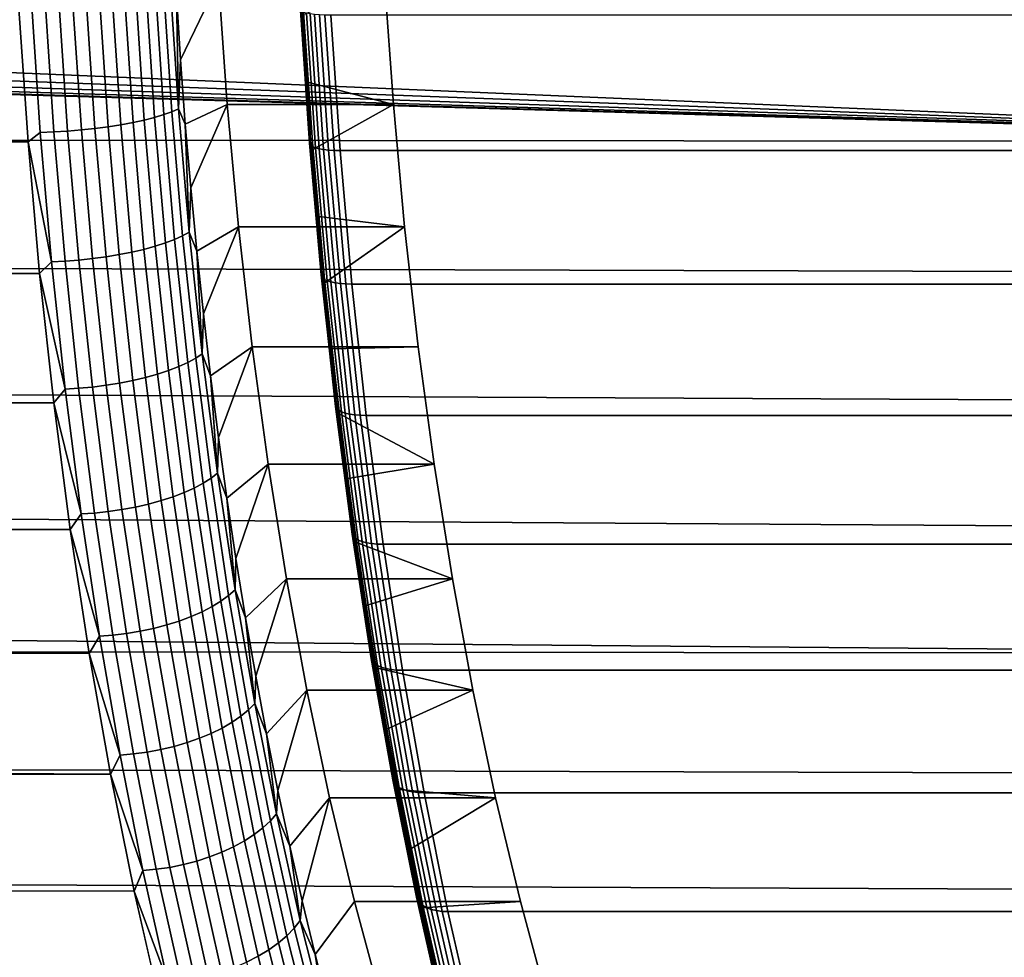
# Model space of a CAD drawing. Header units: metres. Extents: x -22 to 244, y -22 to 22.
# Tile 109 of 146: x 103.32 to 109.73, y -8.81 to -2.71. Entities that reach past the tile are written whole.
import ezdxf

# ---------------------------------------------------------------- set-up
doc = ezdxf.new("R2010")
doc.units = ezdxf.units.M
doc.layers.add('solid_10_151_113_XXX', color=7, linetype='CONTINUOUS')

msp = doc.modelspace()

# ---------------------------------------------------------------- linework, layer by layer
at = {"layer": 'solid_10_151_113_XXX'}
for points in [[(104.205322, -2.504207, 185.833069), (104.2603, -3.3271, 185.682022), (104.312469, -3.30823, 185.61142), (104.257805, -2.490004, 185.761597)], [(104.257805, -2.490004, 185.761597), (104.312469, -3.30823, 185.61142), (104.356155, -3.28887, 185.535385), (104.301811, -2.475432, 185.684692)], [(104.301811, -2.475432, 185.684692), (104.356155, -3.28887, 185.535385), (104.342003, -2.550946, 185.588974)], [(104.616455, -2.45598, 184.834915), (104.342003, -2.550946, 185.588974), (104.368996, -2.97085, 185.514816)], [(104.616455, -2.45598, 184.834915), (104.368996, -2.97085, 185.514816), (104.400085, -3.388404, 185.429398), (104.67334, -3.261415, 184.67865)], [(105.753998, -3.261642, 185.071915), (105.697098, -2.455926, 185.228256), (104.616455, -2.45598, 184.834915), (104.67334, -3.261415, 184.67865)], [(105.19799, -3.116286, 186.599533), (105.169701, -2.675573, 186.677261), (105.697098, -2.455926, 185.228256), (105.753998, -3.261642, 185.071915)], [(103.842117, -2.563702, 186.080292), (103.898399, -3.406145, 185.925659), (103.981316, -3.39307, 185.893753), (103.925247, -2.55386, 186.047791)], [(103.925247, -2.55386, 186.047791), (103.981316, -3.39307, 185.893753), (104.059921, -3.378435, 185.852859), (104.004097, -2.542845, 186.006241)], [(104.004097, -2.542845, 186.006241), (104.059921, -3.378435, 185.852859), (104.133224, -3.362425, 185.803513), (104.07766, -2.530795, 185.956161)], [(104.07766, -2.530795, 185.956161), (104.133224, -3.362425, 185.803513), (104.200294, -3.345241, 185.746338), (104.14502, -2.517861, 185.898193)], [(104.14502, -2.517861, 185.898193), (104.200294, -3.345241, 185.746338), (104.2603, -3.3271, 185.682022), (104.205322, -2.504207, 185.833069)], [(104.356155, -3.28887, 185.535385), (104.368996, -2.97085, 185.514816), (104.342003, -2.550946, 185.588974)], [(103.39994, -2.591557, 186.096985), (103.317757, -2.638217, 186.064011), (103.376709, -3.504697, 185.902054), (103.456833, -3.443153, 185.940674)], [(103.39994, -2.591557, 186.096985), (103.456833, -3.443153, 185.940674), (103.545029, -3.439889, 185.957275), (103.48819, -2.589099, 186.113434)], [(103.48819, -2.589099, 186.113434), (103.545029, -3.439889, 185.957275), (103.634407, -3.434475, 185.964096), (103.57766, -2.585024, 186.12001)], [(103.57766, -2.585024, 186.12001), (103.634407, -3.434475, 185.964096), (103.723846, -3.426979, 185.96106), (103.667221, -2.579382, 186.116638)], [(103.667221, -2.579382, 186.116638), (103.723846, -3.426979, 185.96106), (103.81221, -3.417496, 185.948181), (103.755745, -2.572245, 186.103333)], [(103.755745, -2.572245, 186.103333), (103.81221, -3.417496, 185.948181), (103.898399, -3.406145, 185.925659), (103.842117, -2.563702, 186.080292)], [(103.376709, -3.504697, 185.902054), (103.317757, -2.638217, 186.064011), (21.33289, -2.675408, 156.217194), (21.25807, -3.216284, 156.080338)], [(96.060249, -2.636428, 150.374207), (113.939171, -2.638217, 156.881927), (113.880226, -3.504698, 157.043884), (95.839226, -2.739319, 150.312714)], [(105.209015, -3.512395, 186.604813), (105.14994, -2.644012, 186.767136), (105.155495, -2.636999, 186.725235), (105.214417, -3.503079, 186.563354)], [(105.209709, -3.521327, 186.646713), (105.150482, -2.650736, 186.809448), (105.14994, -2.644012, 186.767136), (105.209015, -3.512395, 186.604813)], [(105.216484, -3.529694, 186.688187), (105.157112, -2.657034, 186.851303), (105.150482, -2.650736, 186.809448), (105.209709, -3.521327, 186.646713)], [(105.155495, -2.636999, 186.725235), (105.169701, -2.675573, 186.677261), (105.19799, -3.116286, 186.599533)], [(105.214417, -3.503079, 186.563354), (105.155495, -2.636999, 186.725235), (105.19799, -3.116286, 186.599533)], [(105.229195, -3.537323, 186.728394), (105.169693, -2.662777, 186.891861), (105.157112, -2.657034, 186.851303), (105.216484, -3.529694, 186.688187)], [(105.247581, -3.544061, 186.766495), (105.187973, -2.667849, 186.930267), (105.169693, -2.662777, 186.891861), (105.229195, -3.537323, 186.728394)], [(105.271278, -3.549768, 186.801727), (105.211578, -2.672146, 186.965775), (105.187973, -2.667849, 186.930267), (105.247581, -3.544061, 186.766495)], [(105.299805, -3.55433, 186.833374), (105.240021, -2.675579, 186.997635), (105.211578, -2.672146, 186.965775), (105.271278, -3.549768, 186.801727)], [(105.332565, -3.557652, 186.860794), (105.27272, -2.67808, 187.025208), (105.240021, -2.675579, 186.997635), (105.299805, -3.55433, 186.833374)], [(105.368896, -3.559668, 186.883423), (105.309021, -2.679597, 187.047913), (105.27272, -2.67808, 187.025208), (105.332565, -3.557652, 186.860794)], [(105.309021, -2.679597, 187.047913), (105.368896, -3.559668, 186.883423), (105.407654, -3.560335, 186.900635), (105.347771, -2.6801, 187.06517)], [(232.582153, -2.680048, 233.374695), (105.347771, -2.6801, 187.06517), (105.407654, -3.560335, 186.900635), (232.642029, -3.560277, 233.210175)], [(95.612549, -2.82217, 150.246033), (95.839226, -2.739319, 150.312714), (113.880226, -3.504698, 157.043884)], [(95.38166, -2.884651, 150.17424), (95.612549, -2.82217, 150.246033), (113.880226, -3.504698, 157.043884)], [(94.914108, -2.947381, 150.016647), (95.148178, -2.926469, 150.09761), (113.880226, -3.504698, 157.043884)], [(95.148178, -2.926469, 150.09761), (95.38166, -2.884651, 150.17424), (113.880226, -3.504698, 157.043884)], [(94.680328, -2.947366, 149.931549), (113.880226, -3.504698, 157.043884), (21.228119, -3.408372, 123.29821)], [(94.680328, -2.947366, 149.931549), (94.914108, -2.947381, 150.016647), (113.880226, -3.504698, 157.043884)], [(104.356155, -3.28887, 185.535385), (104.400085, -3.388404, 185.429398), (104.368996, -2.97085, 185.514816)], [(105.214417, -3.503079, 186.563354), (105.19799, -3.116286, 186.599533), (105.753998, -3.261642, 185.071915), (105.230568, -3.554358, 186.51004)], [(103.376709, -3.504697, 185.902054), (21.25807, -3.216284, 156.080338), (21.168734, -3.75962, 155.916489)], [(104.67334, -3.261415, 184.67865), (104.400085, -3.388404, 185.429398), (104.435242, -3.803153, 185.332809)], [(104.67334, -3.261415, 184.67865), (104.435242, -3.803153, 185.332809), (104.474426, -4.214756, 185.225143), (104.746208, -4.056564, 184.478439)], [(105.826828, -4.056328, 184.871826), (105.753998, -3.261642, 185.071915), (104.67334, -3.261415, 184.67865), (104.746208, -4.056564, 184.478439)], [(105.26741, -3.989536, 186.408813), (105.230568, -3.554358, 186.51004), (105.753998, -3.261642, 185.071915), (105.826828, -4.056328, 184.871826)], [(104.200294, -3.345241, 185.746338), (104.27108, -4.162462, 185.551865), (104.330696, -4.139889, 185.488617), (104.2603, -3.3271, 185.682022)], [(104.2603, -3.3271, 185.682022), (104.330696, -4.139889, 185.488617), (104.382469, -4.11641, 185.419098), (104.312469, -3.30823, 185.61142)], [(104.312469, -3.30823, 185.61142), (104.382469, -4.11641, 185.419098), (104.425743, -4.092319, 185.344193), (104.356155, -3.28887, 185.535385)], [(104.356155, -3.28887, 185.535385), (104.425743, -4.092319, 185.344193), (104.400085, -3.388404, 185.429398)], [(103.898399, -3.406145, 185.925659), (103.970467, -4.238245, 185.727646), (104.053108, -4.221975, 185.696503), (103.981316, -3.39307, 185.893753)], [(103.981316, -3.39307, 185.893753), (104.053108, -4.221975, 185.696503), (104.131401, -4.203765, 185.656464), (104.059921, -3.378435, 185.852859)], [(104.059921, -3.378435, 185.852859), (104.131401, -4.203765, 185.656464), (104.204369, -4.183844, 185.608047), (104.133224, -3.362425, 185.803513)], [(104.133224, -3.362425, 185.803513), (104.204369, -4.183844, 185.608047), (104.27108, -4.162462, 185.551865), (104.200294, -3.345241, 185.746338)], [(104.425743, -4.092319, 185.344193), (104.435242, -3.803153, 185.332809), (104.400085, -3.388404, 185.429398)], [(113.804756, -4.36015, 157.251236), (21.108953, -4.081923, 123.430359), (21.228119, -3.408372, 123.29821), (113.880226, -3.504698, 157.043884)], [(103.456833, -3.443153, 185.940674), (103.376709, -3.504697, 185.902054), (103.529686, -4.284294, 185.740524)], [(103.456833, -3.443153, 185.940674), (103.529686, -4.284294, 185.740524), (103.617813, -4.280231, 185.757309), (103.545029, -3.439889, 185.957275)], [(103.545029, -3.439889, 185.957275), (103.617813, -4.280231, 185.757309), (103.707077, -4.273494, 185.764435), (103.634407, -3.434475, 185.964096)], [(103.634407, -3.434475, 185.964096), (103.707077, -4.273494, 185.764435), (103.796356, -4.264167, 185.761841), (103.723846, -3.426979, 185.96106)], [(103.723846, -3.426979, 185.96106), (103.796356, -4.264167, 185.761841), (103.884521, -4.252368, 185.749527), (103.81221, -3.417496, 185.948181)], [(103.81221, -3.417496, 185.948181), (103.884521, -4.252368, 185.749527), (103.970467, -4.238245, 185.727646), (103.898399, -3.406145, 185.925659)], [(103.452179, -4.36015, 185.694702), (103.376709, -3.504697, 185.902054), (21.168734, -3.75962, 155.916489), (21.064251, -4.306657, 155.724228)], [(103.529686, -4.284294, 185.740524), (103.376709, -3.504697, 185.902054), (103.452179, -4.36015, 185.694702)], [(105.284653, -4.369727, 186.397003), (105.209015, -3.512395, 186.604813), (105.214417, -3.503079, 186.563354), (105.289848, -4.358137, 186.356079)], [(105.285538, -4.38084, 186.43837), (105.209709, -3.521327, 186.646713), (105.209015, -3.512395, 186.604813), (105.284653, -4.369727, 186.397003)], [(105.292488, -4.391248, 186.479355), (105.216484, -3.529694, 186.688187), (105.209709, -3.521327, 186.646713), (105.285538, -4.38084, 186.43837)], [(105.214417, -3.503079, 186.563354), (105.230568, -3.554358, 186.51004), (105.26741, -3.989536, 186.408813)], [(105.289848, -4.358137, 186.356079), (105.214417, -3.503079, 186.563354), (105.26741, -3.989536, 186.408813)], [(105.305367, -4.40074, 186.519104), (105.229195, -3.537323, 186.728394), (105.216484, -3.529694, 186.688187), (105.292488, -4.391248, 186.479355)], [(105.323906, -4.409122, 186.556808), (105.247581, -3.544061, 186.766495), (105.229195, -3.537323, 186.728394), (105.305367, -4.40074, 186.519104)], [(105.347725, -4.416223, 186.591705), (105.271278, -3.549768, 186.801727), (105.247581, -3.544061, 186.766495), (105.323906, -4.409122, 186.556808)], [(105.376343, -4.421897, 186.623093), (105.299805, -3.55433, 186.833374), (105.271278, -3.549768, 186.801727), (105.347725, -4.416223, 186.591705)], [(105.409172, -4.426031, 186.650299), (105.332565, -3.557652, 186.860794), (105.299805, -3.55433, 186.833374), (105.376343, -4.421897, 186.623093)], [(105.445549, -4.428538, 186.672806), (105.368896, -3.559668, 186.883423), (105.332565, -3.557652, 186.860794), (105.409172, -4.426031, 186.650299)], [(105.368896, -3.559668, 186.883423), (105.445549, -4.428538, 186.672806), (105.484329, -4.429368, 186.689987), (105.407654, -3.560335, 186.900635)], [(232.718704, -4.429332, 232.999527), (232.642029, -3.560277, 233.210175), (105.407654, -3.560335, 186.900635), (105.484329, -4.429368, 186.689987)], [(104.425743, -4.092319, 185.344193), (104.474426, -4.214756, 185.225143), (104.435242, -3.803153, 185.332809)], [(105.289848, -4.358137, 186.356079), (105.26741, -3.989536, 186.408813), (105.826828, -4.056328, 184.871826), (105.308502, -4.421575, 186.295929)], [(113.712997, -5.201884, 157.503342), (20.968412, -4.75139, 123.587402), (21.108953, -4.081923, 123.430359), (113.804756, -4.36015, 157.251236)], [(104.382469, -4.11641, 185.419098), (104.467583, -4.912087, 185.185242), (104.510368, -4.883341, 185.111694), (104.425743, -4.092319, 185.344193)], [(104.425743, -4.092319, 185.344193), (104.510368, -4.883341, 185.111694), (104.474426, -4.214756, 185.225143)], [(104.746208, -4.056564, 184.478439), (104.474426, -4.214756, 185.225143), (104.517632, -4.62297, 185.106445)], [(104.746208, -4.056564, 184.478439), (104.517632, -4.62297, 185.106445), (104.564796, -5.027318, 184.976868), (104.834686, -4.837241, 184.235336)], [(105.915329, -4.83724, 184.628662), (105.826828, -4.056328, 184.871826), (104.746208, -4.056564, 184.478439), (104.834686, -4.837241, 184.235336)], [(105.353798, -4.850035, 186.171478), (105.308502, -4.421575, 186.295929), (105.826828, -4.056328, 184.871826), (105.915329, -4.83724, 184.628662)], [(104.204369, -4.183844, 185.608047), (104.290878, -4.992556, 185.370361), (104.357147, -4.967041, 185.315384), (104.27108, -4.162462, 185.551865)], [(104.27108, -4.162462, 185.551865), (104.357147, -4.967041, 185.315384), (104.416298, -4.940105, 185.253418), (104.330696, -4.139889, 185.488617)], [(104.330696, -4.139889, 185.488617), (104.416298, -4.940105, 185.253418), (104.467583, -4.912087, 185.185242), (104.382469, -4.11641, 185.419098)], [(103.970467, -4.238245, 185.727646), (104.058105, -5.057472, 185.486862), (104.140411, -5.038058, 185.45665), (104.053108, -4.221975, 185.696503)], [(104.053108, -4.221975, 185.696503), (104.140411, -5.038058, 185.45665), (104.21833, -5.016328, 185.417648), (104.131401, -4.203765, 185.656464)], [(104.131401, -4.203765, 185.656464), (104.21833, -5.016328, 185.417648), (104.290878, -4.992556, 185.370361), (104.204369, -4.183844, 185.608047)], [(104.510368, -4.883341, 185.111694), (104.517632, -4.62297, 185.106445), (104.474426, -4.214756, 185.225143)], [(103.529686, -4.284294, 185.740524), (103.452179, -4.36015, 185.694702), (103.618271, -5.112422, 185.497116)], [(103.529686, -4.284294, 185.740524), (103.618271, -5.112422, 185.497116), (103.706314, -5.107575, 185.514145), (103.617813, -4.280231, 185.757309)], [(103.617813, -4.280231, 185.757309), (103.706314, -5.107575, 185.514145), (103.795441, -5.099536, 185.521652), (103.707077, -4.273494, 185.764435)], [(103.707077, -4.273494, 185.764435), (103.795441, -5.099536, 185.521652), (103.884529, -5.088406, 185.519577), (103.796356, -4.264167, 185.761841)], [(103.796356, -4.264167, 185.761841), (103.884529, -5.088406, 185.519577), (103.97245, -5.074326, 185.507935), (103.884521, -4.252368, 185.749527)], [(103.884521, -4.252368, 185.749527), (103.97245, -5.074326, 185.507935), (104.058105, -5.057472, 185.486862), (103.970467, -4.238245, 185.727646)], [(103.543938, -5.201884, 185.442596), (103.452179, -4.36015, 185.694702), (21.064251, -4.306657, 155.724228), (20.943882, -4.858377, 155.501816)], [(103.618271, -5.112422, 185.497116), (103.452179, -4.36015, 185.694702), (103.543938, -5.201884, 185.442596)], [(105.376617, -5.21331, 186.144348), (105.284653, -4.369727, 186.397003), (105.289848, -4.358137, 186.356079), (105.381569, -5.199482, 186.104095)], [(105.377731, -5.226568, 186.185074), (105.285538, -4.38084, 186.43837), (105.284653, -4.369727, 186.397003), (105.376617, -5.21331, 186.144348)], [(105.384903, -5.238986, 186.225449), (105.292488, -4.391248, 186.479355), (105.285538, -4.38084, 186.43837), (105.377731, -5.226568, 186.185074)], [(105.289848, -4.358137, 186.356079), (105.308502, -4.421575, 186.295929), (105.353798, -4.850035, 186.171478)], [(105.381569, -5.199482, 186.104095), (105.289848, -4.358137, 186.356079), (105.353798, -4.850035, 186.171478)], [(105.39798, -5.25031, 186.264648), (105.305367, -4.40074, 186.519104), (105.292488, -4.391248, 186.479355), (105.384903, -5.238986, 186.225449)], [(105.416695, -5.26031, 186.301865), (105.323906, -4.409122, 186.556808), (105.305367, -4.40074, 186.519104), (105.39798, -5.25031, 186.264648)], [(105.440666, -5.268782, 186.336365), (105.347725, -4.416223, 186.591705), (105.323906, -4.409122, 186.556808), (105.416695, -5.26031, 186.301865)], [(105.469398, -5.275552, 186.367416), (105.376343, -4.421897, 186.623093), (105.347725, -4.416223, 186.591705), (105.440666, -5.268782, 186.336365)], [(105.502319, -5.280483, 186.394394), (105.409172, -4.426031, 186.650299), (105.376343, -4.421897, 186.623093), (105.469398, -5.275552, 186.367416)], [(105.53875, -5.283474, 186.416748), (105.445549, -4.428538, 186.672806), (105.409172, -4.426031, 186.650299), (105.502319, -5.280483, 186.394394)], [(105.445549, -4.428538, 186.672806), (105.53875, -5.283474, 186.416748), (105.577545, -5.284465, 186.433884), (105.484329, -4.429368, 186.689987)], [(232.81192, -5.28444, 232.743408), (232.718704, -4.429332, 232.999527), (105.484329, -4.429368, 186.689987), (105.577545, -5.284465, 186.433884)], [(104.510368, -4.883341, 185.111694), (104.564796, -5.027318, 184.976868), (104.517632, -4.62297, 185.106445)], [(113.60524, -6.027252, 157.799393), (20.806648, -5.416032, 123.769798), (20.968412, -4.75139, 123.587402), (113.712997, -5.201884, 157.503342)], [(103.543938, -5.201884, 185.442596), (20.943882, -4.858377, 155.501816), (20.806955, -5.414849, 155.247635)], [(104.834686, -4.837241, 184.235336), (104.564796, -5.027318, 184.976868), (104.615891, -5.427581, 184.836472)], [(104.834686, -4.837241, 184.235336), (104.615891, -5.427581, 184.836472), (104.670883, -5.823421, 184.685379), (104.938538, -5.601585, 183.950012)], [(106.019226, -5.601839, 184.343231), (105.915329, -4.83724, 184.628662), (104.834686, -4.837241, 184.235336), (104.938538, -5.601585, 183.950012)], [(105.403252, -5.274528, 186.035583), (105.353798, -4.850035, 186.171478), (105.915329, -4.83724, 184.628662), (106.019226, -5.601839, 184.343231)], [(105.381569, -5.199482, 186.104095), (105.353798, -4.850035, 186.171478), (105.403252, -5.274528, 186.035583)], [(104.416298, -4.940105, 185.253418), (104.516846, -5.725318, 184.977158), (104.567566, -5.692847, 184.910538), (104.467583, -4.912087, 185.185242)], [(104.467583, -4.912087, 185.185242), (104.567566, -5.692847, 184.910538), (104.609756, -5.659532, 184.838608), (104.510368, -4.883341, 185.111694)], [(104.510368, -4.883341, 185.111694), (104.609756, -5.659532, 184.838608), (104.564796, -5.027318, 184.976868)], [(104.21833, -5.016328, 185.417648), (104.320427, -5.813657, 185.137115), (104.392494, -5.786107, 185.091171), (104.290878, -4.992556, 185.370361)], [(104.290878, -4.992556, 185.370361), (104.392494, -5.786107, 185.091171), (104.458244, -5.756536, 185.037628), (104.357147, -4.967041, 185.315384)], [(104.357147, -4.967041, 185.315384), (104.458244, -5.756536, 185.037628), (104.516846, -5.725318, 184.977158), (104.416298, -4.940105, 185.253418)], [(103.97245, -5.074326, 185.507935), (104.075737, -5.880873, 185.224167), (104.161041, -5.861341, 185.204041), (104.058105, -5.057472, 185.486862)], [(104.058105, -5.057472, 185.486862), (104.161041, -5.861341, 185.204041), (104.24295, -5.838841, 185.174911), (104.140411, -5.038058, 185.45665)], [(104.140411, -5.038058, 185.45665), (104.24295, -5.838841, 185.174911), (104.320427, -5.813657, 185.137115), (104.21833, -5.016328, 185.417648)], [(104.609756, -5.659532, 184.838608), (104.615891, -5.427581, 184.836472), (104.564796, -5.027318, 184.976868)], [(103.618271, -5.112422, 185.497116), (103.543938, -5.201884, 185.442596), (103.722336, -5.925025, 185.211227)], [(103.618271, -5.112422, 185.497116), (103.722336, -5.925025, 185.211227), (103.810272, -5.919407, 185.228516), (103.706314, -5.107575, 185.514145)], [(103.706314, -5.107575, 185.514145), (103.810272, -5.919407, 185.228516), (103.899239, -5.91009, 185.236481), (103.795441, -5.099536, 185.521652)], [(103.795441, -5.099536, 185.521652), (103.899239, -5.91009, 185.236481), (103.988098, -5.897192, 185.235031), (103.884529, -5.088406, 185.519577)], [(103.884529, -5.088406, 185.519577), (103.988098, -5.897192, 185.235031), (104.075737, -5.880873, 185.224167), (103.97245, -5.074326, 185.507935)], [(103.651695, -6.027252, 185.14653), (103.543938, -5.201884, 185.442596), (20.806955, -5.414849, 155.247635), (20.653028, -5.975147, 154.960327)], [(103.722336, -5.925025, 185.211227), (103.543938, -5.201884, 185.442596), (103.651695, -6.027252, 185.14653)], [(105.484604, -6.04049, 185.847641), (105.376617, -5.21331, 186.144348), (105.381569, -5.199482, 186.104095), (105.489273, -6.024468, 185.808167)], [(105.486, -6.055851, 185.887604), (105.377731, -5.226568, 186.185074), (105.376617, -5.21331, 186.144348), (105.484604, -6.04049, 185.847641)], [(105.493431, -6.07024, 185.927277), (105.384903, -5.238986, 186.225449), (105.377731, -5.226568, 186.185074), (105.486, -6.055851, 185.887604)], [(105.381569, -5.199482, 186.104095), (105.403252, -5.274528, 186.035583), (105.456841, -5.69474, 185.888351)], [(105.489273, -6.024468, 185.808167), (105.381569, -5.199482, 186.104095), (105.456841, -5.69474, 185.888351)], [(105.506737, -6.083361, 185.965836), (105.39798, -5.25031, 186.264648), (105.384903, -5.238986, 186.225449), (105.493431, -6.07024, 185.927277)], [(105.525658, -6.094947, 186.002487), (105.416695, -5.26031, 186.301865), (105.39798, -5.25031, 186.264648), (105.506737, -6.083361, 185.965836)], [(105.456841, -5.69474, 185.888351), (105.403252, -5.274528, 186.035583), (106.019226, -5.601839, 184.343231)], [(105.549805, -6.104763, 186.036499), (105.440666, -5.268782, 186.336365), (105.416695, -5.26031, 186.301865), (105.525658, -6.094947, 186.002487)], [(105.578682, -6.112608, 186.067154), (105.469398, -5.275552, 186.367416), (105.440666, -5.268782, 186.336365), (105.549805, -6.104763, 186.036499)], [(105.611702, -6.118321, 186.093857), (105.502319, -5.280483, 186.394394), (105.469398, -5.275552, 186.367416), (105.578682, -6.112608, 186.067154)], [(105.648193, -6.121787, 186.116043), (105.53875, -5.283474, 186.416748), (105.502319, -5.280483, 186.394394), (105.611702, -6.118321, 186.093857)], [(105.53875, -5.283474, 186.416748), (105.648193, -6.121787, 186.116043), (105.687012, -6.122935, 186.133118), (105.577545, -5.284465, 186.433884)], [(232.921371, -6.122859, 232.442673), (232.81192, -5.28444, 232.743408), (105.577545, -5.284465, 186.433884), (105.687012, -6.122935, 186.133118)], [(113.481827, -6.833655, 158.138474), (20.624237, -6.073781, 123.977692), (20.806648, -5.416032, 123.769798), (113.60524, -6.027252, 157.799393)], [(104.609756, -5.659532, 184.838608), (104.670883, -5.823421, 184.685379), (104.615891, -5.427581, 184.836472)], [(104.938538, -5.601585, 183.950012), (104.670883, -5.823421, 184.685379), (104.729713, -6.21443, 184.523758)], [(104.938538, -5.601585, 183.950012), (104.729713, -6.21443, 184.523758), (104.792343, -6.600424, 184.351669), (105.057526, -6.34764, 183.623093)], [(106.138138, -6.347458, 184.01651), (106.019226, -5.601839, 184.343231), (104.938538, -5.601585, 183.950012), (105.057526, -6.34764, 183.623093)], [(105.514511, -6.110262, 185.729919), (105.456841, -5.69474, 185.888351), (106.019226, -5.601839, 184.343231), (106.138138, -6.347458, 184.01651)], [(104.516846, -5.725318, 184.977158), (104.632042, -6.493145, 184.660675), (104.682106, -6.456318, 184.595856), (104.567566, -5.692847, 184.910538)], [(104.567566, -5.692847, 184.910538), (104.682106, -6.456318, 184.595856), (104.723625, -6.418535, 184.525757), (104.609756, -5.659532, 184.838608)], [(104.609756, -5.659532, 184.838608), (104.723625, -6.418535, 184.525757), (104.670883, -5.823421, 184.685379)], [(105.489273, -6.024468, 185.808167), (105.456841, -5.69474, 185.888351), (105.514511, -6.110262, 185.729919)], [(104.392494, -5.786107, 185.091171), (104.508911, -6.562085, 184.771317), (104.574066, -6.528548, 184.719406), (104.458244, -5.756536, 185.037628)], [(104.458244, -5.756536, 185.037628), (104.574066, -6.528548, 184.719406), (104.632042, -6.493145, 184.660675), (104.516846, -5.725318, 184.977158)], [(104.24295, -5.838841, 185.174911), (104.360428, -6.621891, 184.852142), (104.437401, -6.59333, 184.81575), (104.320427, -5.813657, 185.137115)], [(104.320427, -5.813657, 185.137115), (104.437401, -6.59333, 184.81575), (104.508911, -6.562085, 184.771317), (104.392494, -5.786107, 185.091171)], [(104.723625, -6.418535, 184.525757), (104.729713, -6.21443, 184.523758), (104.670883, -5.823421, 184.685379)], [(103.988098, -5.897192, 185.235031), (104.106743, -6.688067, 184.909042), (104.194054, -6.66956, 184.899078), (104.075737, -5.880873, 185.224167)], [(104.075737, -5.880873, 185.224167), (104.194054, -6.66956, 184.899078), (104.278976, -6.647408, 184.880035), (104.161041, -5.861341, 185.204041)], [(104.161041, -5.861341, 185.204041), (104.278976, -6.647408, 184.880035), (104.360428, -6.621891, 184.852142), (104.24295, -5.838841, 185.174911)], [(103.722336, -5.925025, 185.211227), (103.651695, -6.027252, 185.14653), (103.841545, -6.719633, 184.883698)], [(103.722336, -5.925025, 185.211227), (103.841545, -6.719633, 184.883698), (103.929375, -6.713262, 184.901291), (103.810272, -5.919407, 185.228516)], [(103.810272, -5.919407, 185.228516), (103.929375, -6.713262, 184.901291), (104.01815, -6.702696, 184.909775), (103.899239, -5.91009, 185.236481)], [(103.899239, -5.91009, 185.236481), (104.01815, -6.702696, 184.909775), (104.106743, -6.688067, 184.909042), (103.988098, -5.897192, 185.235031)], [(103.775108, -6.833655, 184.807465), (103.651695, -6.027252, 185.14653), (20.653028, -5.975147, 154.960327), (20.48173, -6.538253, 154.638519)], [(113.481827, -6.833655, 158.138474), (20.421881, -6.722857, 124.21122), (20.624237, -6.073781, 123.977692)], [(103.841545, -6.719633, 184.883698), (103.651695, -6.027252, 185.14653), (103.775108, -6.833655, 184.807465)], [(105.608292, -6.848664, 185.507812), (105.484604, -6.04049, 185.847641), (105.489273, -6.024468, 185.808167), (105.612633, -6.830499, 185.469254)], [(105.610001, -6.866081, 185.546921), (105.486, -6.055851, 185.887604), (105.484604, -6.04049, 185.847641), (105.608292, -6.848664, 185.507812)], [(105.617722, -6.882394, 185.585785), (105.493431, -6.07024, 185.927277), (105.486, -6.055851, 185.887604), (105.610001, -6.866081, 185.546921)], [(105.489273, -6.024468, 185.808167), (105.514511, -6.110262, 185.729919), (105.576202, -6.520752, 185.56041)], [(105.612633, -6.830499, 185.469254), (105.489273, -6.024468, 185.808167), (105.576202, -6.520752, 185.56041)], [(105.631302, -6.897271, 185.623596), (105.506737, -6.083361, 185.965836), (105.493431, -6.07024, 185.927277), (105.617722, -6.882394, 185.585785)], [(105.650459, -6.910408, 185.659592), (105.525658, -6.094947, 186.002487), (105.506737, -6.083361, 185.965836), (105.631302, -6.897271, 185.623596)], [(105.576202, -6.520752, 185.56041), (105.514511, -6.110262, 185.729919), (106.138138, -6.347458, 184.01651)], [(105.674805, -6.921537, 185.693054), (105.549805, -6.104763, 186.036499), (105.525658, -6.094947, 186.002487), (105.650459, -6.910408, 185.659592)], [(105.70385, -6.930431, 185.723282), (105.578682, -6.112608, 186.067154), (105.549805, -6.104763, 186.036499), (105.674805, -6.921537, 185.693054)], [(105.736984, -6.936909, 185.749649), (105.611702, -6.118321, 186.093857), (105.578682, -6.112608, 186.067154), (105.70385, -6.930431, 185.723282)], [(105.773544, -6.940839, 185.771637), (105.648193, -6.121787, 186.116043), (105.611702, -6.118321, 186.093857), (105.736984, -6.936909, 185.749649)], [(105.648193, -6.121787, 186.116043), (105.773544, -6.940839, 185.771637), (105.812386, -6.94214, 185.788651), (105.687012, -6.122935, 186.133118)], [(232.921371, -6.122859, 232.442673), (105.687012, -6.122935, 186.133118), (105.812386, -6.94214, 185.788651), (233.046738, -6.941964, 232.098267)], [(104.723625, -6.418535, 184.525757), (104.792343, -6.600424, 184.351669), (104.729713, -6.21443, 184.523758)], [(105.057526, -6.34764, 183.623093), (104.792343, -6.600424, 184.351669), (104.858711, -6.980958, 184.169327)], [(105.057526, -6.34764, 183.623093), (104.858711, -6.980958, 184.169327), (104.928764, -7.355773, 183.976852), (105.191025, -7.071567, 183.256302)], [(106.271675, -7.071583, 183.649612), (106.138138, -6.347458, 184.01651), (105.057526, -6.34764, 183.623093), (105.191025, -7.071567, 183.256302)], [(105.641884, -6.925942, 185.379944), (105.576202, -6.520752, 185.56041), (106.138138, -6.347458, 184.01651), (106.271675, -7.071583, 183.649612)], [(104.632042, -6.493145, 184.660675), (104.761528, -7.241251, 184.304916), (104.810852, -7.200182, 184.242111), (104.682106, -6.456318, 184.595856)], [(104.682106, -6.456318, 184.595856), (104.810852, -7.200182, 184.242111), (104.851624, -7.158045, 184.174088), (104.723625, -6.418535, 184.525757)], [(104.723625, -6.418535, 184.525757), (104.851624, -7.158045, 184.174088), (104.792343, -6.600424, 184.351669)], [(104.508911, -6.562085, 184.771317), (104.639771, -7.318134, 184.411789), (104.704254, -7.280734, 184.36171), (104.574066, -6.528548, 184.719406)], [(104.574066, -6.528548, 184.719406), (104.704254, -7.280734, 184.36171), (104.761528, -7.241251, 184.304916), (104.632042, -6.493145, 184.660675)], [(105.612633, -6.830499, 185.469254), (105.576202, -6.520752, 185.56041), (105.641884, -6.925942, 185.379944)], [(103.913795, -7.618557, 184.426422), (103.775108, -6.833655, 184.807465), (20.48173, -6.538253, 154.638519), (20.292303, -7.104396, 154.279999)], [(104.360428, -6.621891, 184.852142), (104.492485, -7.384831, 184.489334), (104.568878, -7.352979, 184.454514), (104.437401, -6.59333, 184.81575)], [(104.437401, -6.59333, 184.81575), (104.568878, -7.352979, 184.454514), (104.639771, -7.318134, 184.411789), (104.508911, -6.562085, 184.771317)], [(104.194054, -6.66956, 184.899078), (104.327057, -7.437992, 184.533661), (104.411537, -7.413289, 184.515823), (104.278976, -6.647408, 184.880035)], [(104.278976, -6.647408, 184.880035), (104.411537, -7.413289, 184.515823), (104.492485, -7.384831, 184.489334), (104.360428, -6.621891, 184.852142)], [(104.851624, -7.158045, 184.174088), (104.858711, -6.980958, 184.169327), (104.792343, -6.600424, 184.351669)], [(113.34314, -7.618557, 158.519516), (20.200037, -7.362643, 124.470963), (20.421881, -6.722857, 124.21122), (113.481827, -6.833655, 158.138474)], [(103.841545, -6.719633, 184.883698), (103.775108, -6.833655, 184.807465), (103.97554, -7.493834, 184.515533)], [(103.841545, -6.719633, 184.883698), (103.97554, -7.493834, 184.515533), (104.063248, -7.486729, 184.533478), (103.929375, -6.713262, 184.901291)], [(103.929375, -6.713262, 184.901291), (104.063248, -7.486729, 184.533478), (104.15181, -7.474946, 184.542542), (104.01815, -6.702696, 184.909775)], [(104.01815, -6.702696, 184.909775), (104.15181, -7.474946, 184.542542), (104.24012, -7.458631, 184.542603), (104.106743, -6.688067, 184.909042)], [(104.106743, -6.688067, 184.909042), (104.24012, -7.458631, 184.542603), (104.327057, -7.437992, 184.533661), (104.194054, -6.66956, 184.899078)], [(103.97554, -7.493834, 184.515533), (103.775108, -6.833655, 184.807465), (103.913795, -7.618557, 184.426422)], [(105.747284, -7.63529, 185.125931), (105.608292, -6.848664, 185.507812), (105.612633, -6.830499, 185.469254), (105.751259, -7.615039, 185.088394)], [(105.749344, -7.654707, 185.164078), (105.610001, -6.866081, 185.546921), (105.608292, -6.848664, 185.507812), (105.747284, -7.63529, 185.125931)], [(105.612633, -6.830499, 185.469254), (105.641884, -6.925942, 185.379944), (105.711502, -7.325505, 185.188675)], [(105.751259, -7.615039, 185.088394), (105.612633, -6.830499, 185.469254), (105.711502, -7.325505, 185.188675)], [(105.757401, -7.672894, 185.202026), (105.617722, -6.882394, 185.585785), (105.610001, -6.866081, 185.546921), (105.749344, -7.654707, 185.164078)], [(105.771278, -7.68948, 185.239014), (105.631302, -6.897271, 185.623596), (105.617722, -6.882394, 185.585785), (105.757401, -7.672894, 185.202026)], [(105.790703, -7.704125, 185.274277), (105.650459, -6.910408, 185.659592), (105.631302, -6.897271, 185.623596), (105.771278, -7.68948, 185.239014)], [(105.815277, -7.716533, 185.307114), (105.674805, -6.921537, 185.693054), (105.650459, -6.910408, 185.659592), (105.790703, -7.704125, 185.274277)], [(104.851624, -7.158045, 184.174088), (104.928764, -7.355773, 183.976852), (104.858711, -6.980958, 184.169327)], [(105.711502, -7.325505, 185.188675), (105.641884, -6.925942, 185.379944), (106.271675, -7.071583, 183.649612)], [(105.844498, -7.726449, 185.336838), (105.70385, -6.930431, 185.723282), (105.674805, -6.921537, 185.693054), (105.815277, -7.716533, 185.307114)], [(105.877769, -7.733671, 185.362854), (105.736984, -6.936909, 185.749649), (105.70385, -6.930431, 185.723282), (105.844498, -7.726449, 185.336838)], [(105.914406, -7.738051, 185.384628), (105.773544, -6.940839, 185.771637), (105.736984, -6.936909, 185.749649), (105.877769, -7.733671, 185.362854)], [(105.773544, -6.940839, 185.771637), (105.914406, -7.738051, 185.384628), (105.95327, -7.739502, 185.401566), (105.812386, -6.94214, 185.788651)], [(233.046738, -6.941964, 232.098267), (105.812386, -6.94214, 185.788651), (105.95327, -7.739502, 185.401566), (233.187607, -7.739283, 231.711212)], [(103.913795, -7.618557, 184.426422), (20.292303, -7.104396, 154.279999), (20.083975, -7.673588, 153.882309)], [(105.191025, -7.071567, 183.256302), (104.928764, -7.355773, 183.976852), (105.002464, -7.724623, 183.774384)], [(105.191025, -7.071567, 183.256302), (105.002464, -7.724623, 183.774384), (105.079712, -8.08708, 183.562134), (105.338715, -7.771639, 182.85054)], [(106.419403, -7.771823, 183.243744), (106.271675, -7.071583, 183.649612), (105.191025, -7.071567, 183.256302), (105.338715, -7.771639, 182.85054)], [(105.784988, -7.719054, 184.986786), (105.711502, -7.325505, 185.188675), (106.271675, -7.071583, 183.649612), (106.419403, -7.771823, 183.243744)], [(104.810852, -7.200182, 184.242111), (104.953423, -7.922178, 183.850403), (104.993362, -7.875816, 183.784683), (104.851624, -7.158045, 184.174088)], [(104.851624, -7.158045, 184.174088), (104.993362, -7.875816, 183.784683), (104.928764, -7.355773, 183.976852)], [(104.761528, -7.241251, 184.304916), (104.904907, -7.967365, 183.91098), (104.953423, -7.922178, 183.850403), (104.810852, -7.200182, 184.242111)], [(104.639771, -7.318134, 184.411789), (104.784676, -8.051958, 184.013657), (104.848419, -8.010808, 183.965622), (104.704254, -7.280734, 184.36171)], [(104.704254, -7.280734, 184.36171), (104.848419, -8.010808, 183.965622), (104.904907, -7.967365, 183.91098), (104.761528, -7.241251, 184.304916)], [(113.189621, -8.379488, 158.941299), (19.959732, -7.99119, 124.757011), (20.200037, -7.362643, 124.470963), (113.34314, -7.618557, 158.519516)], [(104.492485, -7.384831, 184.489334), (104.63871, -8.125343, 184.087585), (104.714478, -8.090298, 184.054489), (104.568878, -7.352979, 184.454514)], [(104.568878, -7.352979, 184.454514), (104.714478, -8.090298, 184.054489), (104.784676, -8.051958, 184.013657), (104.639771, -7.318134, 184.411789)], [(104.993362, -7.875816, 183.784683), (105.002464, -7.724623, 183.774384), (104.928764, -7.355773, 183.976852)], [(105.751259, -7.615039, 185.088394), (105.711502, -7.325505, 185.188675), (105.784988, -7.719054, 184.986786)], [(104.327057, -7.437992, 184.533661), (104.474335, -8.183835, 184.129013), (104.558319, -8.156654, 184.112534), (104.411537, -7.413289, 184.515823)], [(104.411537, -7.413289, 184.515823), (104.558319, -8.156654, 184.112534), (104.63871, -8.125343, 184.087585), (104.492485, -7.384831, 184.489334)], [(103.97554, -7.493834, 184.515533), (103.913795, -7.618557, 184.426422), (104.123924, -8.245277, 184.107849)], [(103.97554, -7.493834, 184.515533), (104.123924, -8.245277, 184.107849), (104.211487, -8.237459, 184.12619), (104.063248, -7.486729, 184.533478)], [(104.063248, -7.486729, 184.533478), (104.211487, -8.237459, 184.12619), (104.29982, -8.224494, 184.135895), (104.15181, -7.474946, 184.542542)], [(104.15181, -7.474946, 184.542542), (104.29982, -8.224494, 184.135895), (104.387802, -8.206544, 184.136841), (104.24012, -7.458631, 184.542603)], [(104.24012, -7.458631, 184.542603), (104.387802, -8.206544, 184.136841), (104.474335, -8.183835, 184.129013), (104.327057, -7.437992, 184.533661)], [(104.067314, -8.379488, 184.004639), (103.913795, -7.618557, 184.426422), (20.083975, -7.673588, 153.882309), (19.856361, -8.24469, 153.443436)], [(104.123924, -8.245277, 184.107849), (103.913795, -7.618557, 184.426422), (104.067314, -8.379488, 184.004639)], [(105.901138, -8.397893, 184.703217), (105.747284, -7.63529, 185.125931), (105.751259, -7.615039, 185.088394), (105.904701, -8.375618, 184.666794)], [(105.751259, -7.615039, 185.088394), (105.784988, -7.719054, 184.986786), (105.862289, -8.106324, 184.774399)], [(105.904701, -8.375618, 184.666794), (105.751259, -7.615039, 185.088394), (105.862289, -8.106324, 184.774399)], [(105.903595, -8.41925, 184.74028), (105.749344, -7.654707, 185.164078), (105.747284, -7.63529, 185.125931), (105.901138, -8.397893, 184.703217)], [(105.912018, -8.439253, 184.777222), (105.757401, -7.672894, 185.202026), (105.749344, -7.654707, 185.164078), (105.903595, -8.41925, 184.74028)], [(105.926231, -8.457495, 184.813293), (105.771278, -7.68948, 185.239014), (105.757401, -7.672894, 185.202026), (105.912018, -8.439253, 184.777222)], [(104.993362, -7.875816, 183.784683), (105.079712, -8.08708, 183.562134), (105.002464, -7.724623, 183.774384)], [(105.945946, -8.473603, 184.847748), (105.790703, -7.704125, 185.274277), (105.771278, -7.68948, 185.239014), (105.926231, -8.457495, 184.813293)], [(105.862289, -8.106324, 184.774399), (105.784988, -7.719054, 184.986786), (106.419403, -7.771823, 183.243744)], [(105.970772, -8.487249, 184.879898), (105.815277, -7.716533, 185.307114), (105.790703, -7.704125, 185.274277), (105.945946, -8.473603, 184.847748)], [(106.000191, -8.498156, 184.909073), (105.844498, -7.726449, 185.336838), (105.815277, -7.716533, 185.307114), (105.970772, -8.487249, 184.879898)], [(106.033607, -8.506099, 184.934692), (105.877769, -7.733671, 185.362854), (105.844498, -7.726449, 185.336838), (106.000191, -8.498156, 184.909073)], [(106.070335, -8.510918, 184.956223), (105.914406, -7.738051, 185.384628), (105.877769, -7.733671, 185.362854), (106.033607, -8.506099, 184.934692)], [(105.914406, -7.738051, 185.384628), (106.070335, -8.510918, 184.956223), (106.10923, -8.512513, 184.973083), (105.95327, -7.739502, 185.401566)], [(233.187607, -7.739283, 231.711212), (105.95327, -7.739502, 185.401566), (106.10923, -8.512513, 184.973083), (233.343582, -8.512399, 231.282669)], [(105.338715, -7.771639, 182.85054), (105.079712, -8.08708, 183.562134), (105.160477, -8.442969, 183.340225)], [(105.338715, -7.771639, 182.85054), (105.160477, -8.442969, 183.340225), (105.244682, -8.791939, 183.108871), (105.500183, -8.445885, 182.406891)], [(106.580788, -8.44572, 182.800339), (106.419403, -7.771823, 183.243744), (105.338715, -7.771639, 182.85054), (105.500183, -8.445885, 182.406891)], [(105.943344, -8.487022, 184.551697), (105.862289, -8.106324, 184.774399), (106.419403, -7.771823, 183.243744), (106.580788, -8.44572, 182.800339)], [(104.953423, -7.922178, 183.850403), (105.109383, -8.620115, 183.421921), (105.148407, -8.569669, 183.358704), (104.993362, -7.875816, 183.784683)], [(104.993362, -7.875816, 183.784683), (105.148407, -8.569669, 183.358704), (105.079712, -8.08708, 183.562134)], [(104.904907, -7.967365, 183.91098), (105.061752, -8.669284, 183.480042), (105.109383, -8.620115, 183.421921), (104.953423, -7.922178, 183.850403)], [(113.021751, -9.114055, 159.402527), (19.702255, -8.606459, 125.069366), (19.959732, -7.99119, 124.757011), (113.189621, -8.379488, 158.941299)], [(104.848419, -8.010808, 183.965622), (105.006119, -8.716553, 183.532349), (105.061752, -8.669284, 183.480042), (104.904907, -7.967365, 183.91098)], [(104.714478, -8.090298, 184.054489), (104.873741, -8.803046, 183.616913), (104.943184, -8.761329, 183.578156), (104.784676, -8.051958, 184.013657)], [(104.784676, -8.051958, 184.013657), (104.943184, -8.761329, 183.578156), (105.006119, -8.716553, 183.532349), (104.848419, -8.010808, 183.965622)], [(104.558319, -8.156654, 184.112534), (104.718895, -8.875249, 183.671356), (104.79866, -8.84118, 183.648102), (104.63871, -8.125343, 184.087585)], [(104.63871, -8.125343, 184.087585), (104.79866, -8.84118, 183.648102), (104.873741, -8.803046, 183.616913), (104.714478, -8.090298, 184.054489)], [(105.148407, -8.569669, 183.358704), (105.160477, -8.442969, 183.340225), (105.079712, -8.08708, 183.562134)], [(105.904701, -8.375618, 184.666794), (105.862289, -8.106324, 184.774399), (105.943344, -8.487022, 184.551697)], [(104.387802, -8.206544, 184.136841), (104.549362, -8.929533, 183.692978), (104.635445, -8.904824, 183.686386), (104.474335, -8.183835, 184.129013)], [(104.474335, -8.183835, 184.129013), (104.635445, -8.904824, 183.686386), (104.718895, -8.875249, 183.671356), (104.558319, -8.156654, 184.112534)], [(104.235184, -9.114055, 183.543411), (104.067314, -8.379488, 184.004639), (19.856361, -8.24469, 153.443436), (19.609118, -8.816605, 152.961166)], [(104.123924, -8.245277, 184.107849), (104.067314, -8.379488, 184.004639), (104.286247, -8.971679, 183.66188)], [(104.123924, -8.245277, 184.107849), (104.286247, -8.971679, 183.66188), (104.37365, -8.963173, 183.680649), (104.211487, -8.237459, 184.12619)], [(104.211487, -8.237459, 184.12619), (104.37365, -8.963173, 183.680649), (104.461723, -8.949065, 183.691055), (104.29982, -8.224494, 184.135895)], [(104.29982, -8.224494, 184.135895), (104.461723, -8.949065, 183.691055), (104.549362, -8.929533, 183.692978), (104.387802, -8.206544, 184.136841)], [(104.286247, -8.971679, 183.66188), (104.067314, -8.379488, 184.004639), (104.235184, -9.114055, 183.543411)], [(106.069382, -9.134072, 184.240982), (105.901138, -8.397893, 184.703217), (105.904701, -8.375618, 184.666794), (106.072495, -9.109845, 184.20578)], [(105.904701, -8.375618, 184.666794), (105.943344, -8.487022, 184.551697), (106.028084, -8.860757, 184.318878)], [(106.072495, -9.109845, 184.20578), (105.904701, -8.375618, 184.666794), (106.028084, -8.860757, 184.318878)], [(105.148407, -8.569669, 183.358704), (105.244682, -8.791939, 183.108871), (105.160477, -8.442969, 183.340225)], [(105.500183, -8.445885, 182.406891), (105.244682, -8.791939, 183.108871), (105.332253, -9.133683, 182.868286), (105.674675, -9.091089, 181.92749)], [(106.75531, -9.091063, 182.320831), (106.580788, -8.44572, 182.800339), (105.500183, -8.445885, 182.406891), (105.674675, -9.091089, 181.92749)], [(106.072258, -9.157301, 184.276871), (105.903595, -8.41925, 184.74028), (105.901138, -8.397893, 184.703217), (106.069382, -9.134072, 184.240982)], [(106.081085, -9.179058, 184.312714), (105.912018, -8.439253, 184.777222), (105.903595, -8.41925, 184.74028), (106.072258, -9.157301, 184.276871)], [(106.095665, -9.198899, 184.347778), (105.926231, -8.457495, 184.813293), (105.912018, -8.439253, 184.777222), (106.081085, -9.179058, 184.312714)], [(106.028084, -8.860757, 184.318878), (105.943344, -8.487022, 184.551697), (106.580788, -8.44572, 182.800339), (106.75531, -9.091063, 182.320831)], [(106.115707, -9.216419, 184.381348), (105.945946, -8.473603, 184.847748), (105.926231, -8.457495, 184.813293), (106.095665, -9.198899, 184.347778)], [(106.1408, -9.231262, 184.41275), (105.970772, -8.487249, 184.879898), (105.945946, -8.473603, 184.847748), (106.115707, -9.216419, 184.381348)], [(106.170441, -9.243125, 184.44133), (106.000191, -8.498156, 184.909073), (105.970772, -8.487249, 184.879898), (106.1408, -9.231262, 184.41275)], [(106.20401, -9.251764, 184.466507), (106.033607, -8.506099, 184.934692), (106.000191, -8.498156, 184.909073), (106.170441, -9.243125, 184.44133)], [(106.240837, -9.257006, 184.487762), (106.070335, -8.510918, 184.956223), (106.033607, -8.506099, 184.934692), (106.20401, -9.251764, 184.466507)], [(106.070335, -8.510918, 184.956223), (106.240837, -9.257006, 184.487762), (106.279762, -9.25874, 184.504532), (106.10923, -8.512513, 184.973083)], [(233.51416, -9.258832, 230.814011), (233.343582, -8.512399, 231.282669), (106.10923, -8.512513, 184.973083), (106.279762, -9.25874, 184.504532)], [(105.109383, -8.620115, 183.421921), (105.278252, -9.291874, 182.957962), (105.316284, -9.237496, 182.897446), (105.148407, -8.569669, 183.358704)], [(105.148407, -8.569669, 183.358704), (105.316284, -9.237496, 182.897446), (105.244682, -8.791939, 183.108871)], [(112.840057, -9.819945, 159.901718), (19.428967, -9.206806, 125.408127), (19.702255, -8.606459, 125.069366), (113.021751, -9.114055, 159.402527)], [(105.061752, -8.669284, 183.480042), (105.231583, -9.344873, 183.013428), (105.278252, -9.291874, 182.957962), (105.109383, -8.620115, 183.421921)], [(105.006119, -8.716553, 183.532349), (105.17688, -9.395826, 183.063187), (105.231583, -9.344873, 183.013428), (105.061752, -8.669284, 183.480042)], [(104.873741, -8.803046, 183.616913), (105.046196, -9.489059, 183.143097), (105.114822, -9.444092, 183.106598), (104.943184, -8.761329, 183.578156)], [(104.943184, -8.761329, 183.578156), (105.114822, -9.444092, 183.106598), (105.17688, -9.395826, 183.063187), (105.006119, -8.716553, 183.532349)], [(104.79866, -8.84118, 183.648102), (104.971863, -9.530165, 183.172241), (105.046196, -9.489059, 183.143097), (104.873741, -8.803046, 183.616913)], [(105.316284, -9.237496, 182.897446), (105.332253, -9.133683, 182.868286), (105.244682, -8.791939, 183.108871)]]:
    msp.add_3dface(points, dxfattribs=at)

doc.saveas('drawing.dxf')
